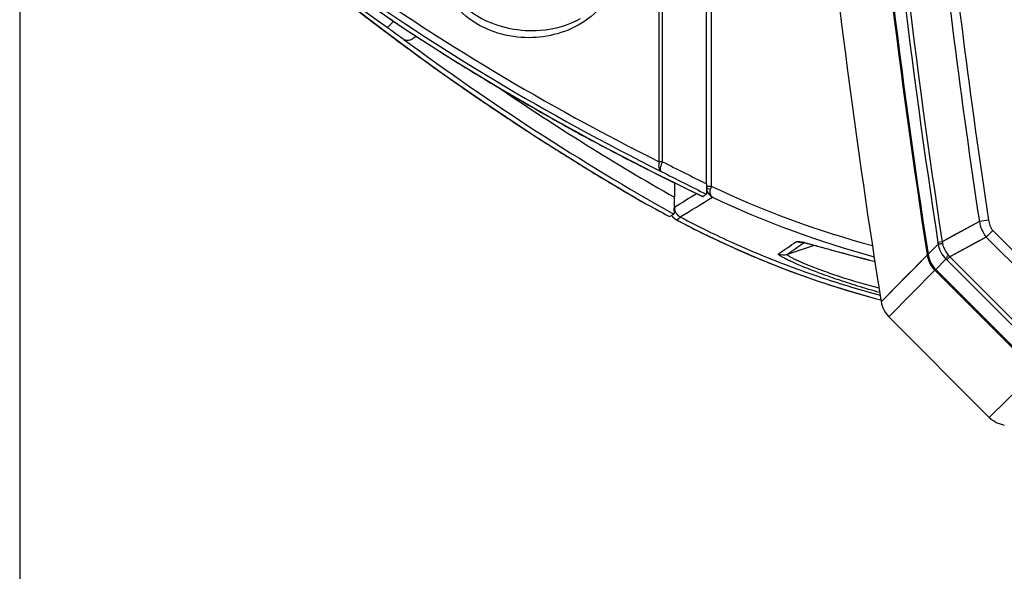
# Model space of a CAD drawing. Header units: millimetres. Extents: x 0 to 420, y 0 to 297.
# Tile 3 of 82: x 74 to 95, y 35 to 47. Entities that reach past the tile are written whole.
import ezdxf

# ---------------------------------------------------------------- set-up
doc = ezdxf.new("R2010")
doc.units = ezdxf.units.MM
doc.header["$LTSCALE"] = 23.1
doc.layers.get('0').update_dxf_attribs({"linetype": 'CONTINUOUS'})
doc.layers.add('06___PRT_ALL_SURFS', color=7, linetype='CONTINUOUS')
doc.layers.add('DIM_PILOTEES', color=7, linetype='CONTINUOUS')
doc.styles.get("Standard").update_dxf_attribs({"font": 'txt', "width": 0.7})
doc.dimstyles.new('DIMSTYLE_3', dxfattribs={"dimtxt": 2.5, "dimasz": 3.5, "dimexe": 2, "dimexo": 0, "dimtad": 1, "dimdec": 1, "dimlfac": 3.333333, "dimdsep": 46, "dimtxsty": 'Standard', "dimblk": '_FILLED', "dimblk1": '_FILLED', "dimblk2": '_FILLED', "dimcen": 0.09, "dimazin": 2, "dimtp": 0.5, "dimtm": 0.5, "dimtfac": 1, "dimtdec": 1, "dimtofl": 0, "dimtmove": 0, "dimatfit": 3, "dimldrblk": '_FILLED', "dimfxl": 0, "dimtolj": 1, "dimarcsym": 0})

# ---------------------------------------------------------------- blocks, each defined once
blk = doc.blocks.new('_FILLED')
at = {"color": 0, "linetype": 'ByBlock'}
blk.add_solid([(0, 0), (-1, 0.1429), (-1, -0.1429)], dxfattribs=at)
blk = doc.blocks.new('*D6')
at = {"layer": 'DIM_PILOTEES', "color": 2, "linetype": 'Continuous'}
for p, q in [((73.66, 69.034), (73.66, 26.35)), ((172.718, 69.034), (172.718, 26.35)), ((73.66, 28.35), (123.189, 28.35)), ((172.718, 28.35), (123.189, 28.35))]:
    blk.add_line(p, q, dxfattribs=at)
at = {"layer": 'DIM_PILOTEES', "color": 2, "linetype": 'Continuous', "xscale": 3.5, "yscale": 3.5, "zscale": 3.5, "rotation": 180}
blk.add_blockref('_FILLED', (73.66, 28.35), dxfattribs=at)
at = {"layer": 'DIM_PILOTEES', "color": 2, "linetype": 'Continuous', "xscale": 3.5, "yscale": 3.5, "zscale": 3.5}
blk.add_blockref('_FILLED', (172.718, 28.35), dxfattribs=at)
at = {"layer": 'DIM_PILOTEES', "color": 2, "linetype": 'Continuous', "insert": (123.189, 31.475), "char_height": 2.5, "width": 13.39286, "attachment_point": 2, "line_spacing_factor": 0.9}
blk.add_mtext('{\\ftxt;\\W0.0001;\\H0.0001;\\~}{\\ftxt;\\W3.5714285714;\\H2.5; }{\\ftxt;\\W0.0001;\\H0.0001;\\~}', dxfattribs=at)

msp = doc.modelspace()

# ---------------------------------------------------------------- linework, layer by layer
at = {"color": 7, "linetype": 'Continuous'}
for p, q in [((87.7149, 44.1928), (87.7149, 50.656)), ((87.7897, 44.1928), (87.7897, 50.656)), ((88.7574, 43.7072), (88.7574, 50.2122)), ((88.8573, 50.1603), (88.8573, 43.6579)), ((81.8367, 47.308), (81.8377, 47.3072)), ((82.1484, 47.0964), (82.1534, 47.0931)), ((82.1484, 47.0964), (82.1533, 47.0929)), ((82.1484, 47.0964), (82.1535, 47.0931)), ((84.9976, 44.7473), (85.1184, 44.6696)), ((84.9977, 44.7475), (85.1186, 44.6705)), ((87.7897, 44.1928), (87.7149, 44.1928)), ((86.1544, 44.0201), (86.2376, 43.9693)), ((88.0515, 43.7317), (88.0515, 43.4108)), ((88.7573, 43.6579), (88.8573, 43.6579)), ((87.2942, 43.3411), (87.3493, 43.3092)), ((87.2943, 43.3415), (87.3493, 43.3092)), ((87.342, 43.3131), (87.3419, 43.3131)), ((87.3462, 43.3107), (87.3493, 43.3092)), ((88.6697, 43.4305), (88.6693, 43.4304)), ((88.6697, 43.4305), (88.7501, 43.4798)), ((87.9436, 42.9866), (87.9433, 42.9866)), ((87.9436, 42.9866), (88.0353, 43.0424)), ((87.9859, 43.0123), (87.996, 42.9978)), ((88.0931, 42.9176), (88.0903, 42.9189)), ((88.0931, 42.9176), (88.1081, 42.9265)), ((88.1081, 42.9265), (88.1391, 42.9452)), ((88.1391, 42.9452), (88.181, 42.9704)), ((88.1752, 42.98), (88.1882, 42.9734)), ((88.1752, 42.98), (88.1881, 42.9732)), ((88.181, 42.9704), (88.187, 42.974)), ((88.181, 42.9704), (88.187, 42.974)), ((94.7499, 42.8799), (93.9331, 42.4353)), ((94.9513, 42.9103), (94.7499, 42.8799)), ((95.044, 42.6803), (94.9014, 42.5377)), ((95.044, 42.6803), (96.8649, 40.8593)), ((89.3237, 42.4169), (89.3573, 42.4017)), ((89.3253, 42.4194), (89.3587, 42.4039)), ((90.8663, 42.3926), (90.8978, 42.4147)), ((93.9331, 42.4353), (93.8388, 42.4209)), ((94.9014, 42.5377), (94.1008, 42.1031)), ((94.9014, 42.5377), (96.7224, 40.7168)), ((90.5335, 42.1604), (91.13, 42.3563)), ((91.1159, 42.36), (91.1674, 42.3462)), ((91.1674, 42.3462), (91.2234, 42.3309)), ((91.2234, 42.3309), (91.2841, 42.3143)), ((91.5345, 42.2453), (91.6171, 42.2226)), ((91.6171, 42.2226), (91.7049, 42.1986)), ((93.6225, 42.1583), (93.8445, 42.3833)), ((92.5921, 41.114), (93.6041, 42.139)), ((93.6041, 42.139), (93.6016, 42.1552)), ((93.6041, 42.139), (93.6017, 42.1552)), ((93.6041, 42.139), (93.625, 42.1422)), ((93.7907, 41.8264), (94.0142, 42.0523)), ((94.1008, 42.1031), (94.0322, 42.0345)), ((94.0322, 42.0345), (96.2191, 39.8475)), ((94.1008, 42.1031), (96.2877, 39.9161)), ((90.6771, 41.8611), (90.6946, 41.8546)), ((90.6785, 41.8636), (90.6959, 41.8571)), ((92.7602, 40.7847), (93.7724, 41.8074)), ((93.7724, 41.8074), (93.7911, 41.826)), ((95.9921, 39.5878), (93.7724, 41.8074)), ((96.011, 39.606), (93.7907, 41.8264)), ((92.7602, 40.7847), (94.9694, 38.5756)), ((95.9921, 39.5878), (94.9694, 38.5756))]:
    msp.add_line(p, q, dxfattribs=at)
for points in [[(75.2379, 52.7218), (76.2326, 51.7893), (77.311, 50.8294), (78.4151, 49.898), (79.5441, 48.9959), (80.6973, 48.1237), (81.8377, 47.3072)], [(80.6584, 47.8506), (81.6957, 47.051), (82.7848, 46.2518), (83.897, 45.4762), (85.032, 44.7248), (86.1895, 43.9983), (87.3419, 43.3131)], [(81.8377, 47.3072), (81.8591, 47.2923), (81.9113, 47.2562), (81.9615, 47.2217), (82.0097, 47.1889), (82.0555, 47.158), (82.0989, 47.1289), (82.1397, 47.1018), (82.1533, 47.0929)], [(85.9789, 47.3365), (85.8802, 47.2837), (85.7778, 47.2363), (85.6719, 47.1945), (85.5631, 47.1584), (85.4517, 47.1281), (85.3381, 47.1039), (85.2226, 47.0858), (85.1057, 47.0739), (85.02, 47.0692)], [(82.1533, 47.0929), (83.1748, 46.4375), (84.2471, 45.7838), (85.3369, 45.154), (86.4437, 44.5486), (87.5673, 43.9679), (88.6693, 43.4304)], [(87.3462, 43.3107), (87.422, 43.269), (87.5369, 43.2061), (87.652, 43.1434), (87.7672, 43.0811), (87.8826, 43.0191), (87.9433, 42.9866)], [(87.996, 42.9978), (88.0187, 42.9722), (88.0444, 42.9491), (88.0728, 42.929), (88.0903, 42.9189)], [(88.0903, 42.9189), (88.6674, 42.6222), (89.2882, 42.328), (89.9149, 42.0559), (90.5467, 41.8061), (91.1824, 41.5784), (91.8209, 41.373), (92.461, 41.1896), (92.5854, 41.1582)], [(94.7499, 42.8799), (94.5459, 42.769), (94.3418, 42.6579), (94.1376, 42.5467), (93.9331, 42.4353)], [(90.8436, 42.4249), (90.8434, 42.4249), (90.843, 42.4249), (90.8441, 42.4248), (90.8467, 42.4245), (90.8507, 42.4239), (90.856, 42.423), (90.8624, 42.4219), (90.8701, 42.4204), (90.8789, 42.4187), (90.8888, 42.4166), (90.8998, 42.4143), (90.9118, 42.4116), (90.925, 42.4086), (90.9392, 42.4053), (90.9545, 42.4016), (90.9708, 42.3976), (90.9882, 42.3933), (91.0068, 42.3886), (91.0264, 42.3836), (91.0471, 42.3782), (91.0689, 42.3725), (91.0918, 42.3665), (91.1159, 42.36)], [(94.9014, 42.5377), (94.7015, 42.4293), (94.5014, 42.3207), (94.3012, 42.212), (94.1008, 42.1031)], [(91.2841, 42.3143), (91.3841, 42.2867), (91.4198, 42.2769), (91.5345, 42.2453)], [(91.7049, 42.1986), (91.7507, 42.1862), (91.7978, 42.1734), (91.8461, 42.1604), (91.8958, 42.1471), (91.9467, 42.1336), (91.999, 42.1197), (92.0525, 42.1056), (92.1074, 42.0913), (92.1635, 42.0768), (92.2209, 42.062), (92.2797, 42.047), (92.3397, 42.0318), (92.401, 42.0165), (92.4577, 42.0024)], [(92.5921, 41.114), (92.603, 41.1247), (92.644, 41.1667), (92.7161, 41.2393), (92.8207, 41.3457), (92.9611, 41.4881), (93.1381, 41.6671), (93.3518, 41.8843), (93.6041, 42.139)]]:
    msp.add_lwpolyline(points, dxfattribs=at)
for centre, radius, start, end in [((267.5278, 69.0348), 175.991, 181.01918, 188.785311), ((267.5738, 69.0348), 176.0153, 181.019039, 188.783082), ((267.7395, 69.0348), 175.9254, 181.019582, 188.701086), ((267.7438, 69.0348), 175.8343, 181.019558, 188.700877), ((113.6041, 91.901), 54.9417, 225.72531, 234.54324), ((267.7729, 69.0387), 174.9893, 185.947524, 188.597275), ((267.7681, 69.0388), 174.7808, 185.947713, 188.597539), ((111.4887, 91.9296), 53.3291, 234.61031, 243.52586), ((111.645, 91.9296), 53.5688, 234.60412, 243.51907), ((112.9051, 91.904), 54.3511, 233.55558, 235.1365), ((115.4752, 91.944), 56.1819, 231.78308, 232.90741), ((90.8933, 60.3007), 15.8376, 235.12134, 236.27383), ((80.7097, 48.1665), 1.4587, 321.86869, 322.68806), ((115.4757, 91.9448), 56.1828, 232.90742, 233.27383), ((87.9635, 55.9342), 10.5794, 236.34066, 236.65587), ((111.6406, 91.9274), 53.662, 236.66742, 237.9895), ((115.4802, 91.9509), 56.1904, 233.27384, 234.21103), ((115.4765, 91.9518), 56.0817, 233.49351, 240.70482), ((115.4755, 91.9444), 56.1824, 234.21104, 234.51881), ((111.6428, 91.9309), 53.6661, 237.98949, 238.32736), ((115.4778, 91.9476), 56.1863, 234.51883, 235.68571), ((111.6446, 91.9338), 53.6695, 238.32737, 239.67222), ((115.6579, 91.9521), 55.8424, 235.73836, 240.37223), ((115.4812, 91.9525), 56.1923, 235.68565, 235.96474), ((111.6405, 91.9268), 53.6614, 239.67222, 240.59933), ((115.4799, 91.9506), 56.19, 235.96475, 237.14694), ((111.6402, 91.9263), 53.6609, 240.59935, 241.21065), ((111.6445, 91.9342), 53.6699, 241.21066, 241.91419), ((115.4811, 91.9524), 56.1922, 237.29332, 238.54017), ((111.6464, 91.9377), 53.6738, 241.91417, 242.77009), ((111.645, 91.9351), 53.6708, 242.7701, 243.27193), ((114.2201, 95.6634), 57.8601, 242.819324, 243.89149), ((115.4837, 91.9565), 56.1971, 238.63947, 239.89277), ((111.6443, 91.9337), 53.6693, 243.27193, 244.65444), ((114.1709, 94.9922), 57.4434, 242.626074, 243.734152), ((88.9974, 43.6299), 0.2438, 188.36847, 201.92911), ((88.9941, 43.6283), 0.2401, 201.87326, 243.30456), ((90.2122, 43.3168), 1.3972, 165.86665, 168.63692), ((97.8278, 62.5374), 20.9023, 244.58537, 254.95969), ((87.4621, 43.5209), 0.24, 239.95136, 241.14255), ((87.4015, 43.416), 0.1189, 239.95187, 242.30333), ((87.4013, 43.4156), 0.1185, 242.30396, 243.94926), ((112.1494, 88.2923), 51.3665, 241.13113, 241.88544), ((81.7884, 43.4133), 6.2631, 358.35918, 359.97707), ((46.6258, 111.8821), 80.4602, 301.090847, 301.683952), ((97.8311, 62.22), 20.8251, 244.56272, 254.99964), ((85.5063, 43.269), 2.5423, 356.46591, 357.14581), ((88.3319, 43.2432), 0.3038, 199.33508, 208.36985), ((84.7729, 43.306), 3.2766, 357.13788, 357.40034), ((84.0848, 43.337), 3.9654, 357.40383, 357.80347), ((82.8753, 43.3824), 5.1758, 357.8143, 358.35654), ((88.3319, 43.2432), 0.3039, 208.3727, 211.60924), ((88.2329, 43.1845), 0.3014, 215.34894, 216.3976), ((88.2324, 43.1842), 0.3008, 216.39642, 221.59796), ((88.2324, 43.1842), 0.3008, 221.61226, 232.01652), ((88.2321, 43.184), 0.3005, 232.03056, 237.32595), ((88.2316, 43.1831), 0.2994, 237.32271, 242.4603), ((97.8528, 61.1994), 20.7238, 241.9046, 243.8638), ((97.871, 61.3027), 20.7299, 242.15385, 243.97716), ((97.8742, 61.3092), 20.7372, 243.97698, 245.64874), ((97.8376, 61.1655), 20.6867, 243.86025, 255.29221), ((48.6586, 103.1309), 73.8481, 304.355856, 304.730799), ((90.3178, 39.9587), 2.526, 76.55089, 77.58465), ((82.4949, 40.6844), 11.476, 8.51301, 8.70309), ((101.0729, 43.7934), 7.2678, 190.76971, 191.14372), ((97.8648, 61.2883), 20.7142, 245.75069, 249.69651), ((49.5855, 101.206), 71.8549, 304.741227, 305.064757), ((90.4409, 42.4455), 0.2997, 248.98645, 288.00221), ((94.1962, 42.2311), 0.5992, 188.83904, 220.4768), ((94.214, 42.2495), 0.5985, 188.76756, 224.98997), ((92.5269, 40.5282), 2.1295, 45.01854, 45.69946), ((98.5084, 45.7971), 5.7509, 219.46105, 219.96629), ((97.8577, 61.2696), 20.6942, 249.74869, 251.2947), ((94.196, 42.2309), 0.599, 220.47905, 224.99763), ((97.8593, 61.2743), 20.6992, 251.29471, 251.57642), ((97.8563, 61.2651), 20.6895, 251.57619, 255.19078), ((93.1845, 41.209), 0.6, 189.1042, 225), ((95.3936, 38.9998), 0.6, 225, 260.8958)]:
    msp.add_arc(centre, radius, start, end, dxfattribs=at)
for points, knots in [([(84.9276, 46.9193), (84.7024, 46.9114), (84.2391, 46.9625), (83.5775, 47.2525), (83.1189, 47.7068), (82.8905, 48.2009), (82.8245, 48.6347), (82.8906, 49.0685), (83.1191, 49.5625), (83.5779, 50.0167), (84.2394, 50.3065), (84.7025, 50.3575), (84.9276, 50.3496)], [0, 0, 0, 0, 0.1130643, 0.2299478, 0.35668, 0.4265546, 0.5000337, 0.5735164, 0.6433969, 0.7701373, 0.8869893, 1, 1, 1, 1]), ([(85.0201, 47.0692), (84.7988, 47.0615), (84.3468, 47.1039), (83.8095, 47.3128), (83.4268, 47.5894), (83.1723, 47.8691), (82.9863, 48.2235), (82.9154, 48.6347), (82.9864, 49.0458), (83.1725, 49.4002), (83.4271, 49.6798), (83.8099, 49.9563), (84.347, 50.165), (84.7989, 50.2075), (85.0202, 50.1997)], [0, 0, 0, 0, 0.1151584, 0.2330434, 0.2947199, 0.3593454, 0.4279204, 0.5000289, 0.572142, 0.640724, 0.7053566, 0.7670348, 0.8848909, 1, 1, 1, 1]), ([(86.8459, 48.6349), (86.8459, 48.497), (86.8073, 48.2258), (86.6028, 47.7539), (86.1856, 47.3073), (85.574, 47.0018), (85.1402, 46.9267), (84.9276, 46.9193)], [0, 0, 0, 0, 0.1461813, 0.2858332, 0.5402423, 0.7745383, 1, 1, 1, 1]), ([(81.8571, 47.2658), (81.8435, 47.2485), (81.8184, 47.2179), (81.782, 47.179), (81.7569, 47.1571), (81.7385, 47.1459), (81.7331, 47.1481)], [0, 0, 0, 0, 0.3810491, 0.6895843, 0.8990842, 1, 1, 1, 1]), ([(81.7331, 47.1481), (81.7677, 47.1234), (81.8948, 47.0327), (82.0215, 46.9415), (82.1128, 46.8739)], [0, 0, 0, 0, 0.2725949, 1, 1, 1, 1]), ([(82.3659, 46.9564), (82.3479, 46.9352), (82.3084, 46.8982), (82.2405, 46.8621), (82.172, 46.8506), (82.1295, 46.8633), (82.1128, 46.8739)], [0, 0, 0, 0, 0.2908985, 0.5583925, 0.792797, 1, 1, 1, 1]), ([(87.7149, 44.1928), (87.7083, 44.1707), (87.7005, 44.1274), (87.703, 44.0655), (87.7212, 44.0138), (87.7453, 43.9889), (87.7586, 43.981)], [0, 0, 0, 0, 0.3001113, 0.5682117, 0.7983898, 1, 1, 1, 1]), ([(87.7586, 43.981), (87.7504, 43.9866), (87.7405, 44.0142), (87.7475, 44.0873), (87.7697, 44.1491), (87.7897, 44.1928)], [0, 0, 0, 0, 0.1346653, 0.3516075, 1, 1, 1, 1]), ([(88.7574, 43.7072), (88.7574, 43.679), (88.7572, 43.6376), (88.7564, 43.5847), (88.7556, 43.5503), (88.7543, 43.5222), (88.7537, 43.5003), (88.7514, 43.4883), (88.7515, 43.4807), (88.7501, 43.4798)], [0, 0, 0, 0, 0.3725334, 0.544407, 0.6973209, 0.823969, 0.9183875, 0.9771323, 1, 1, 1, 1]), ([(88.7567, 43.6233), (88.7636, 43.6138), (88.7941, 43.6008), (88.8235, 43.5946), (88.8424, 43.5921)], [0, 0, 0, 0, 0.3815203, 1, 1, 1, 1]), ([(88.8862, 43.4138), (88.8631, 43.4267), (88.8392, 43.4708), (88.8342, 43.5343), (88.8384, 43.5722), (88.8424, 43.5921)], [0, 0, 0, 0, 0.4125107, 0.6848049, 1, 1, 1, 1]), ([(88.0437, 43.1122), (88.0431, 43.1029), (88.0419, 43.0866), (88.0403, 43.0646), (88.0376, 43.0518), (88.0371, 43.0435), (88.0353, 43.0424)], [0, 0, 0, 0, 0.3978841, 0.7040714, 0.9092093, 1, 1, 1, 1]), ([(88.0686, 43.0936), (88.0741, 43.0814), (88.0996, 43.0354), (88.1407, 42.9983), (88.1752, 42.98)], [0, 0, 0, 0, 0.2555129, 1, 1, 1, 1]), ([(94.7499, 42.8799), (94.7615, 42.818), (94.7956, 42.6959), (94.861, 42.5859), (94.9014, 42.5377)], [0, 0, 0, 0, 0.500336, 1, 1, 1, 1]), ([(94.9513, 42.9103), (94.9575, 42.8689), (94.9756, 42.7875), (95.0145, 42.7097), (95.044, 42.6803)], [0, 0, 0, 0, 0.5013423, 1, 1, 1, 1]), ([(90.7315, 42.4397), (90.7354, 42.4424), (90.7497, 42.4435), (90.7756, 42.4418), (90.8144, 42.4354), (90.844, 42.4293), (90.8609, 42.4256)], [0, 0, 0, 0, 0.1087666, 0.3077923, 0.6041298, 1, 1, 1, 1]), ([(90.9053, 42.4154), (90.9892, 42.3954), (91.1901, 42.3412), (91.7057, 42.1976), (92.1395, 42.0813), (92.4572, 42.0028)], [0, 0, 0, 0, 0.161179, 0.3886072, 1, 1, 1, 1]), ([(93.9421, 42.3888), (93.9295, 42.3874), (93.907, 42.3852), (93.8777, 42.3827), (93.858, 42.3823), (93.8476, 42.382), (93.8445, 42.3833)], [0, 0, 0, 0, 0.3892909, 0.6921586, 0.8976569, 1, 1, 1, 1]), ([(93.8445, 42.3833), (93.8541, 42.3211), (93.8935, 42.1993), (93.9695, 42.0964), (94.0142, 42.0523)], [0, 0, 0, 0, 0.5004495, 1, 1, 1, 1]), ([(93.9421, 42.3888), (93.9466, 42.3658), (93.9723, 42.2761), (94.024, 42.1957), (94.0684, 42.1421)], [0, 0, 0, 0, 0.2512352, 1, 1, 1, 1]), ([(92.5607, 41.3192), (92.3979, 41.3642), (92.0855, 41.4554), (91.6422, 41.5988), (91.2496, 41.7383), (90.9598, 41.8508), (90.7616, 41.9337), (90.6406, 41.9867), (90.5386, 42.0342), (90.4593, 42.073), (90.3947, 42.1092), (90.3615, 42.1283), (90.3239, 42.1592), (90.3334, 42.1657)], [0, 0, 0, 0, 0.2115459, 0.4077724, 0.5835952, 0.7335623, 0.7972378, 0.8526478, 0.8993838, 0.9371754, 0.9659054, 0.9856289, 1, 1, 1, 1]), ([(92.5467, 41.4118), (92.2594, 41.4878), (91.8516, 41.6072), (91.3961, 41.7631), (91.1752, 41.8446), (91.0319, 41.9002), (90.9055, 41.9518), (90.7969, 41.9988), (90.7068, 42.0403), (90.6355, 42.0761), (90.5881, 42.1025), (90.56, 42.1209), (90.5456, 42.1317), (90.5357, 42.1409), (90.5299, 42.1485), (90.5286, 42.1562), (90.5318, 42.1594), (90.5335, 42.1604)], [0, 0, 0, 0, 0.4112685, 0.5875958, 0.6660518, 0.7371447, 0.8002803, 0.8549618, 0.9008173, 0.9376223, 0.9653175, 0.9757852, 0.9840542, 0.9902088, 0.9944308, 0.997242, 1, 1, 1, 1]), ([(94.0684, 42.1421), (94.0602, 42.1318), (94.0459, 42.113), (94.0283, 42.0872), (94.0179, 42.0681), (94.0137, 42.0565), (94.0142, 42.0523)], [0, 0, 0, 0, 0.373638, 0.6697079, 0.8789671, 1, 1, 1, 1])]:
    msp.add_open_spline(points, degree=3, knots=knots, dxfattribs=at)
for points in [[(88.0476, 43.1948), (88.2106, 43.2943), (88.3726, 43.3955), (88.5352, 43.4956)], [(88.047, 43.1851), (88.0482, 43.1538), (88.0556, 43.1221), (88.0686, 43.0936)], [(90.7315, 42.4397), (90.772, 42.4248), (90.8167, 42.4187), (90.8597, 42.4222)]]:
    msp.add_open_spline(points, degree=3, dxfattribs=at)
at = {"layer": '06___PRT_ALL_SURFS', "color": 7, "linetype": 'Continuous'}
msp.add_line((87.7149, 44.1928), (87.7149, 50.656), dxfattribs=at)
for centre, radius, start, end in [((266.8233, 69.0345), 176.4542, 182.370489, 189.104096), ((111.4887, 91.9296), 53.3291, 234.61031, 243.52586)]:
    msp.add_arc(centre, radius, start, end, dxfattribs=at)
for points, knots in [([(84.9276, 46.9193), (84.7024, 46.9114), (84.2391, 46.9625), (83.5775, 47.2525), (83.1189, 47.7068), (82.8905, 48.2009), (82.8245, 48.6347), (82.8906, 49.0685), (83.1191, 49.5625), (83.5779, 50.0167), (84.2394, 50.3065), (84.7025, 50.3575), (84.9276, 50.3496)], [0, 0, 0, 0, 0.1130643, 0.2299478, 0.35668, 0.4265546, 0.5000337, 0.5735164, 0.6433969, 0.7701373, 0.8869893, 1, 1, 1, 1]), ([(86.8459, 48.6349), (86.8459, 48.497), (86.8073, 48.2258), (86.6028, 47.7539), (86.1856, 47.3073), (85.574, 47.0018), (85.1402, 46.9267), (84.9276, 46.9193)], [0, 0, 0, 0, 0.1461813, 0.2858332, 0.5402423, 0.7745383, 1, 1, 1, 1])]:
    msp.add_open_spline(points, degree=3, knots=knots, dxfattribs=at)

# ---------------------------------------------------------------- dimensions: what is measured, and where the dimension line sits
at = {"layer": 'DIM_PILOTEES', "color": 2, "linetype": 'Continuous'}
dim = msp.add_linear_dim(base=(73.6601, 28.3502), p1=(172.7182, 69.0345), p2=(73.6601, 69.0345), angle=180, text='{\\ftxt;\\W0.0001;\\H0.0001;\\~}{\\ftxt;\\W3.5714285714;\\H2.5; }{\\ftxt;\\W0.0001;\\H0.0001;\\~}', dimstyle='DIMSTYLE_3', dxfattribs=at)
dim.commit()
dim.dimension.update_dxf_attribs({"geometry": '*D6', "text_midpoint": (122.832, 28.3502), "dimtype": 160})

doc.saveas('drawing.dxf')
